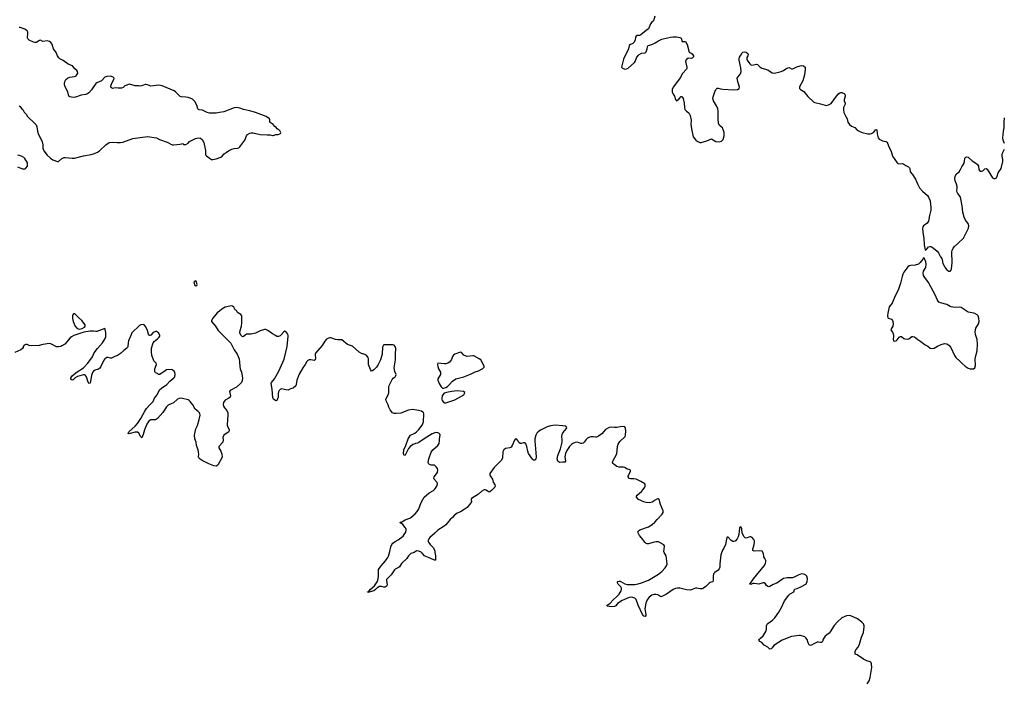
# Model space of a CAD drawing. Header units: inches. Extents: x 1771465 to 1971076, y 472029 to 643563.
# Tile 114 of 127: x 1903639 to 1921134, y 533827 to 545610. Entities that reach past the tile are written whole.
import ezdxf

# ---------------------------------------------------------------- set-up
doc = ezdxf.new("R2010")
doc.units = ezdxf.units.IN
doc.header["$MEASUREMENT"] = 0
for name, color, linetype in [('B9503', 7, 'Continuous'), ('B9504', 7, 'Continuous'), ('B9513', 7, 'Continuous'), ('B9514', 7, 'Continuous'), ('B9523', 7, 'Continuous'), ('B9524', 7, 'Continuous')]:
    doc.layers.add(name, color=color, linetype=linetype)

msp = doc.modelspace()

# ---------------------------------------------------------------- linework, layer by layer
at = {"layer": 'B9503', "color": 6, "elevation": 300}
for points in [[(1904598, 540000), (1904559, 539981), (1904536, 539964), (1904440, 539850), (1904390, 539817), (1904368, 539808), (1904330, 539800), (1904290, 539802), (1904195, 539855), (1904170, 539860), (1904050, 539841), (1903986, 539826), (1903850, 539817), (1903810, 539822), (1903770, 539841), (1903750, 539845), (1903717, 539830), (1903699, 539810), (1903702, 539790), (1903690, 539770), (1903659, 539750), (1903550, 539701)], [(1905612, 540000), (1905574, 539910), (1905565, 539870), (1905563, 539810), (1905555, 539790), (1905543, 539777), (1905490, 539737), (1905430, 539682), (1905375, 539645), (1905330, 539630), (1905270, 539600), (1905250, 539600), (1905210, 539613), (1905190, 539613), (1905150, 539590), (1905133, 539567), (1905080, 539450), (1905060, 539420), (1905030, 539401), (1904990, 539391), (1904970, 539381), (1904950, 539367), (1904930, 539345), (1904912, 539290), (1904890, 539155), (1904870, 539149), (1904850, 539189), (1904826, 539270), (1904810, 539294), (1904790, 539304), (1904770, 539305), (1904750, 539300), (1904667, 539273), (1904627, 539253), (1904590, 539216), (1904570, 539207), (1904547, 539227), (1904548, 539250), (1904576, 539290), (1904663, 539357), (1904770, 539430), (1904850, 539509), (1904930, 539623), (1904958, 539682), (1904981, 539719), (1905019, 539770), (1905108, 539870), (1905159, 539950), (1905170, 539981), (1905170, 540000)], [(1907257, 540000), (1907390, 539867), (1907405, 539845), (1907448, 539750), (1907501, 539670), (1907538, 539590), (1907546, 539530), (1907548, 539450), (1907557, 539410), (1907581, 539350), (1907596, 539250), (1907590, 539199), (1907578, 539170), (1907564, 539150), (1907490, 539088), (1907377, 539023), (1907368, 539010), (1907382, 538930), (1907378, 538910), (1907355, 538890), (1907288, 538852), (1907271, 538830), (1907262, 538810), (1907257, 538777), (1907261, 538750), (1907279, 538719), (1907320, 538670), (1907335, 538630), (1907340, 538590), (1907330, 538510), (1907328, 538410), (1907332, 538390), (1907360, 538330), (1907360, 538310), (1907352, 538288), (1907287, 538253), (1907264, 538230), (1907248, 538190), (1907252, 538150), (1907248, 538110), (1907179, 538030), (1907178, 538010), (1907212, 537950), (1907233, 537893), (1907234, 537850), (1907229, 537830), (1907166, 537710), (1907159, 537701), (1907130, 537684), (1907087, 537687), (1907001, 537721), (1906881, 537781), (1906845, 537805), (1906823, 537830), (1906817, 537850), (1906822, 537898), (1906819, 537930), (1906810, 537970), (1906782, 538050), (1906774, 538110), (1906752, 538170), (1906747, 538230), (1906770, 538348), (1906798, 538402), (1906828, 538512), (1906844, 538590), (1906840, 538610), (1906831, 538630), (1906810, 538655), (1906756, 538696), (1906716, 538770), (1906670, 538830), (1906650, 538850), (1906630, 538860), (1906530, 538886), (1906491, 538889), (1906475, 538885), (1906444, 538870), (1906374, 538806), (1906290, 538774), (1906275, 538765), (1906250, 538736), (1906183, 538637), (1906090, 538529), (1906050, 538506), (1905970, 538503), (1905950, 538494), (1905926, 538474), (1905899, 538430), (1905856, 538330), (1905834, 538246), (1905810, 538188), (1905790, 538203), (1905754, 538270), (1905730, 538285), (1905690, 538288), (1905604, 538264), (1905570, 538259), (1905564, 538264), (1905580, 538290), (1905690, 538390), (1905730, 538437), (1905793, 538530), (1905862, 538658), (1905895, 538705), (1905949, 538771), (1906009, 538831), (1906033, 538890), (1906079, 538950), (1906122, 539038), (1906161, 539070), (1906251, 539130), (1906308, 539192), (1906377, 539250), (1906393, 539270), (1906403, 539310), (1906395, 539350), (1906382, 539370), (1906350, 539394), (1906330, 539399), (1906250, 539391), (1906223, 539377), (1906130, 539311), (1906108, 539308), (1906089, 539329), (1906050, 539339), (1906042, 539362), (1906038, 539410), (1906067, 539490), (1906061, 539510), (1906023, 539550), (1906013, 539590), (1905987, 539647), (1905980, 539710), (1905981, 539779), (1906010, 539874), (1906030, 539898), (1906090, 539943), (1906117, 539970), (1906131, 539990), (1906131, 540000)], [(1907639, 540000), (1907617, 539983), (1907610, 539981), (1907590, 539985), (1907575, 540000)], [(1910000, 539476), (1909978, 539442), (1909930, 539390), (1909910, 539375), (1909890, 539372), (1909870, 539397), (1909837, 539490), (1909834, 539590), (1909830, 539610), (1909810, 539643), (1909770, 539664), (1909710, 539682), (1909670, 539706), (1909555, 539815), (1909463, 539843), (1909363, 539923), (1909348, 539928), (1909290, 539928), (1909250, 539934), (1909170, 539960), (1909150, 539962), (1909124, 539956), (1909090, 539936), (1909058, 539902), (1909014, 539826), (1908893, 539690), (1908888, 539670), (1908895, 539590), (1908890, 539569), (1908870, 539557), (1908810, 539570), (1908782, 539570), (1908759, 539561), (1908739, 539541), (1908713, 539490), (1908669, 539430), (1908603, 539317), (1908565, 539210), (1908553, 539130), (1908543, 539110), (1908498, 539070), (1908450, 539055), (1908410, 539033), (1908370, 539036), (1908290, 539053), (1908270, 539044), (1908250, 539024), (1908239, 539001), (1908233, 538970), (1908230, 538908), (1908210, 538849), (1908190, 538845), (1908170, 538855), (1908149, 538870), (1908134, 538894), (1908127, 539050), (1908106, 539150), (1908113, 539170), (1908165, 539235), (1908246, 539370), (1908336, 539584), (1908390, 539806), (1908410, 539990), (1908408, 540000)], [(1908272, 540000), (1908265, 539995), (1908236, 539984), (1908210, 539986), (1908185, 540000)], [(1910000, 535529), (1909994, 535526), (1909960, 535490), (1909930, 535469), (1909822, 535442), (1909818, 535450), (1909843, 535457), (1909867, 535490), (1909945, 535555), (1909992, 535628), (1910000, 535657)]]:
    msp.add_lwpolyline(points, dxfattribs=at)
at = {"layer": 'B9504', "color": 6, "elevation": 300}
for points in [[(1903630, 544081), (1903646, 544066), (1903670, 544035), (1903694, 544014), (1903719, 543970), (1903752, 543932), (1903778, 543890), (1903910, 543768), (1903930, 543742), (1903945, 543705), (1903956, 543630), (1903968, 543590), (1904041, 543441), (1904050, 543390), (1904052, 543330), (1904056, 543310), (1904070, 543282), (1904130, 543204), (1904189, 543149), (1904230, 543124), (1904310, 543091), (1904330, 543093), (1904390, 543146), (1904430, 543161), (1904450, 543164), (1904570, 543152), (1904610, 543154), (1904770, 543195), (1904910, 543216), (1904970, 543235), (1905021, 543259), (1905058, 543282), (1905170, 543389), (1905231, 543429), (1905290, 543435), (1905370, 543427), (1905431, 543429), (1905470, 543437), (1905650, 543500), (1905910, 543534), (1906071, 543510), (1906122, 543482), (1906258, 543438), (1906346, 543390), (1906370, 543386), (1906430, 543395), (1906483, 543397), (1906517, 543403), (1906530, 543410), (1906544, 543404), (1906550, 543394), (1906590, 543392), (1906630, 543418), (1906659, 543450), (1906761, 543499), (1906810, 543514), (1906850, 543507), (1906882, 543482), (1906912, 543430), (1906939, 543290), (1906939, 543230), (1906943, 543210), (1906959, 543190), (1907030, 543137), (1907050, 543128), (1907070, 543126), (1907130, 543140), (1907210, 543168), (1907235, 543185), (1907270, 543231), (1907310, 543251), (1907350, 543281), (1907410, 543311), (1907450, 543324), (1907510, 543328), (1907530, 543334), (1907550, 543351), (1907639, 543470), (1907667, 543550), (1907687, 543573), (1907726, 543594), (1907750, 543600), (1907790, 543599), (1907912, 543570), (1908037, 543563), (1908090, 543566), (1908130, 543555), (1908144, 543556), (1908190, 543571), (1908230, 543570), (1908259, 543581), (1908274, 543590), (1908281, 543610), (1908269, 543630), (1908250, 543649), (1908214, 543670), (1908195, 543695), (1908170, 543715), (1908144, 543750), (1908090, 543783), (1908085, 543790), (1908085, 543830), (1908075, 543850), (1908019, 543890), (1907830, 543960), (1907730, 543991), (1907616, 544016), (1907550, 544040), (1907490, 544051), (1907450, 544048), (1907264, 543976), (1907190, 543960), (1907128, 543952), (1907010, 543952), (1906970, 543962), (1906890, 544001), (1906830, 544008), (1906815, 544015), (1906803, 544030), (1906784, 544090), (1906750, 544159), (1906730, 544183), (1906710, 544198), (1906670, 544218), (1906630, 544231), (1906590, 544237), (1906510, 544239), (1906490, 544247), (1906410, 544329), (1906386, 544346), (1906170, 544437), (1906110, 544445), (1905970, 544431), (1905910, 544455), (1905881, 544459), (1905870, 544459), (1905810, 544434), (1905771, 544429), (1905750, 544437), (1905690, 544434), (1905590, 544464), (1905510, 544433), (1905475, 544405), (1905450, 544395), (1905390, 544392), (1905342, 544398), (1905290, 544389), (1905270, 544398), (1905258, 544410), (1905258, 544430), (1905269, 544470), (1905314, 544550), (1905315, 544570), (1905297, 544590), (1905250, 544608), (1905190, 544599), (1905150, 544587), (1905093, 544527), (1905054, 544506), (1905010, 544490), (1904990, 544475), (1904916, 544364), (1904870, 544310), (1904846, 544294), (1904810, 544280), (1904730, 544270), (1904630, 544232), (1904590, 544231), (1904530, 544241), (1904513, 544253), (1904495, 544330), (1904441, 544430), (1904434, 544470), (1904440, 544510), (1904459, 544550), (1904490, 544573), (1904530, 544589), (1904610, 544599), (1904638, 544610), (1904656, 544630), (1904670, 544658), (1904669, 544690), (1904654, 544710), (1904618, 544738), (1904575, 544790), (1904503, 544823), (1904410, 544886), (1904355, 544915), (1904333, 544933), (1904310, 544970), (1904289, 545030), (1904241, 545090), (1904224, 545150), (1904210, 545180), (1904190, 545205), (1904170, 545220), (1904130, 545235), (1904050, 545224), (1904010, 545246), (1903990, 545239), (1903946, 545210), (1903930, 545204), (1903910, 545204), (1903885, 545210), (1903810, 545244), (1903785, 545270), (1903776, 545290), (1903784, 545370), (1903781, 545390), (1903770, 545412), (1903730, 545441), (1903650, 545470), (1903628, 545472)], [(1903599, 542999), (1903690, 542962), (1903710, 542960), (1903736, 542964), (1903750, 542973), (1903775, 543010), (1903780, 543050), (1903776, 543070), (1903730, 543143), (1903710, 543163), (1903670, 543185), (1903607, 543207)], [(1907575, 540000), (1907566, 540010), (1907552, 540050), (1907557, 540090), (1907580, 540170), (1907588, 540228), (1907589, 540329), (1907585, 540350), (1907570, 540374), (1907509, 540410), (1907489, 540449), (1907470, 540458), (1907443, 540503), (1907423, 540523), (1907409, 540529), (1907370, 540526), (1907290, 540505), (1907228, 540472), (1907190, 540435), (1907150, 540407), (1907122, 540378), (1907068, 540312), (1907047, 540270), (1907049, 540249), (1907116, 540170), (1907166, 540090), (1907257, 540000)], [(1905170, 540000), (1905170, 540058), (1905160, 540110), (1905150, 540125), (1905010, 540075), (1904990, 540073), (1904950, 540081), (1904890, 540081), (1904778, 540062), (1904599, 540001), (1904598, 540000)], [(1906131, 540000), (1906131, 540010), (1906105, 540050), (1906070, 540071), (1906050, 540073), (1906010, 540056), (1905970, 540011), (1905950, 540000), (1905944, 540004), (1905926, 540026), (1905908, 540090), (1905879, 540159), (1905850, 540190), (1905830, 540197), (1905790, 540192), (1905770, 540181), (1905633, 540047), (1905612, 540000)], [(1908185, 540000), (1908130, 540030), (1908050, 540091), (1908010, 540109), (1907990, 540111), (1907912, 540088), (1907830, 540044), (1907750, 540027), (1907690, 540028), (1907670, 540024), (1907639, 540000)], [(1908408, 540000), (1908404, 540024), (1908370, 540075), (1908350, 540082), (1908330, 540069), (1908287, 540013), (1908272, 540000)]]:
    msp.add_lwpolyline(points, dxfattribs=at)
for points in [[(1906770, 540973), (1906750, 540969), (1906736, 540950), (1906750, 540892), (1906770, 540885), (1906788, 540892), (1906795, 540910), (1906775, 540970)], [(1904610, 540389), (1904595, 540385), (1904590, 540382), (1904580, 540350), (1904575, 540305), (1904589, 540249), (1904624, 540170), (1904653, 540133), (1904678, 540118), (1904710, 540115), (1904750, 540127), (1904793, 540150), (1904804, 540170), (1904801, 540190), (1904744, 540270), (1904682, 540322), (1904630, 540377)]]:
    msp.add_lwpolyline(points, close=True, dxfattribs=at)
at = {"layer": 'B9513', "color": 6, "elevation": 300}
for points in [[(1919165, 540000), (1919166, 539990), (1919157, 539930), (1919168, 539910), (1919190, 539904), (1919210, 539908), (1919230, 539924), (1919265, 539970), (1919290, 539984), (1919310, 539983), (1919350, 539952), (1919365, 539945), (1919410, 539938), (1919435, 539945), (1919490, 539987), (1919510, 539987), (1919536, 539976), (1919595, 539930), (1919650, 539898), (1919730, 539835), (1919773, 539813), (1919819, 539779), (1919850, 539769), (1919890, 539778), (1919950, 539813), (1920000, 539837)], [(1910000, 535657), (1910017, 535723), (1910012, 535830), (1910016, 535850), (1910059, 535910), (1910140, 536000), (1910182, 536058), (1910194, 536086), (1910218, 536170), (1910233, 536250), (1910250, 536290), (1910270, 536313), (1910310, 536346), (1910363, 536377), (1910450, 536442), (1910473, 536467), (1910498, 536510), (1910508, 536550), (1910505, 536570), (1910491, 536591), (1910444, 536644), (1910422, 536662), (1910404, 536670), (1910399, 536690), (1910430, 536695), (1910490, 536727), (1910570, 536760), (1910590, 536771), (1910664, 536836), (1910702, 536878), (1910724, 536910), (1910780, 537050), (1910823, 537130), (1910913, 537210), (1910989, 537251), (1911010, 537266), (1911029, 537290), (1911051, 537330), (1911062, 537370), (1911056, 537390), (1911001, 537450), (1910997, 537470), (1911005, 537490), (1911062, 537570), (1911068, 537610), (1911060, 537640), (1911042, 537670), (1911010, 537699), (1910990, 537703), (1910950, 537701), (1910918, 537710), (1910900, 537730), (1910896, 537750), (1910907, 537810), (1910950, 537930), (1910981, 537970), (1911068, 538050), (1911090, 538085), (1911100, 538130), (1911099, 538170), (1911108, 538230), (1911105, 538250), (1911087, 538267), (1911050, 538278), (1911013, 538273), (1910970, 538258), (1910825, 538170), (1910730, 538101), (1910710, 538093), (1910670, 538086), (1910630, 538069), (1910585, 538035), (1910546, 537994), (1910490, 537878), (1910470, 537870), (1910460, 537910), (1910466, 537970), (1910502, 538050), (1910543, 538170), (1910583, 538230), (1910660, 538270), (1910690, 538294), (1910730, 538332), (1910791, 538410), (1910813, 538470), (1910822, 538610), (1910813, 538633), (1910804, 538644), (1910778, 538658), (1910697, 538677), (1910626, 538686), (1910550, 538677), (1910410, 538625), (1910330, 538617), (1910290, 538619), (1910263, 538630), (1910223, 538683), (1910198, 538730), (1910184, 538770), (1910150, 538841), (1910146, 538870), (1910186, 538950), (1910197, 538983), (1910199, 539090), (1910205, 539115), (1910260, 539220), (1910278, 539242), (1910310, 539268), (1910325, 539290), (1910329, 539310), (1910305, 539365), (1910293, 539430), (1910314, 539570), (1910315, 539670), (1910322, 539770), (1910310, 539809), (1910290, 539829), (1910270, 539838), (1910150, 539838), (1910110, 539835), (1910103, 539830), (1910091, 539810), (1910087, 539793), (1910081, 539670), (1910050, 539570), (1910009, 539490), (1910000, 539476)], [(1918700, 533820), (1918730, 533870), (1918750, 533930), (1918778, 534110), (1918773, 534170), (1918760, 534200), (1918749, 534209), (1918690, 534227), (1918630, 534253), (1918521, 534330), (1918487, 534347), (1918483, 534363), (1918486, 534390), (1918498, 534422), (1918537, 534470), (1918561, 534519), (1918597, 534643), (1918632, 534730), (1918646, 534830), (1918645, 534850), (1918630, 534882), (1918604, 534910), (1918524, 534970), (1918405, 535025), (1918390, 535030), (1918330, 535026), (1918250, 534988), (1918170, 534920), (1918110, 534851), (1918040, 534740), (1918021, 534719), (1917978, 534690), (1917950, 534661), (1917918, 534610), (1917901, 534570), (1917886, 534554), (1917870, 534550), (1917830, 534557), (1917810, 534556), (1917751, 534529), (1917710, 534501), (1917690, 534496), (1917666, 534510), (1917650, 534545), (1917630, 534607), (1917610, 534637), (1917590, 534651), (1917510, 534675), (1917490, 534676), (1917350, 534657), (1917185, 534595), (1917041, 534499), (1917010, 534456), (1916990, 534439), (1916970, 534435), (1916930, 534470), (1916865, 534505), (1916825, 534550), (1916789, 534570), (1916773, 534590), (1916782, 534610), (1916800, 534630), (1916848, 534670), (1916894, 534746), (1916907, 534790), (1916910, 534850), (1916921, 534879), (1916930, 534890), (1917013, 534947), (1917054, 534990), (1917127, 535090), (1917174, 535170), (1917226, 535294), (1917306, 535394), (1917330, 535413), (1917392, 535448), (1917404, 535490), (1917410, 535497), (1917453, 535510), (1917530, 535543), (1917609, 535590), (1917632, 535630), (1917638, 535690), (1917624, 535730), (1917610, 535749), (1917570, 535767), (1917532, 535772), (1917470, 535748), (1917410, 535716), (1917370, 535702), (1917278, 535698), (1917210, 535687), (1917190, 535677), (1917094, 535606), (1917030, 535579), (1916970, 535543), (1916950, 535539), (1916930, 535544), (1916910, 535564), (1916890, 535595), (1916870, 535612), (1916850, 535613), (1916790, 535591), (1916770, 535589), (1916690, 535600), (1916663, 535597), (1916630, 535584), (1916610, 535590), (1916677, 535683), (1916867, 535910), (1916892, 535952), (1916899, 535990), (1916896, 536010), (1916881, 536041), (1916860, 536070), (1916855, 536130), (1916830, 536172), (1916790, 536181), (1916690, 536175), (1916667, 536187), (1916663, 536210), (1916688, 536290), (1916696, 536330), (1916694, 536354), (1916683, 536383), (1916654, 536414), (1916630, 536425), (1916610, 536425), (1916550, 536405), (1916530, 536411), (1916510, 536428), (1916474, 536490), (1916469, 536570), (1916463, 536590), (1916450, 536605), (1916430, 536595), (1916428, 536590), (1916419, 536470), (1916406, 536430), (1916386, 536390), (1916350, 536353), (1916330, 536345), (1916310, 536346), (1916283, 536363), (1916230, 536421), (1916210, 536424), (1916204, 536416), (1916178, 536290), (1916151, 536229), (1916128, 536190), (1916099, 536110), (1916080, 535950), (1916079, 535890), (1916070, 535861), (1916050, 535835), (1915990, 535795), (1915968, 535770), (1915960, 535730), (1915962, 535662), (1915953, 535630), (1915910, 535615), (1915890, 535602), (1915830, 535544), (1915790, 535515), (1915767, 535507), (1915730, 535505), (1915670, 535516), (1915650, 535516), (1915590, 535490), (1915550, 535482), (1915488, 535488), (1915370, 535518), (1915330, 535517), (1915290, 535510), (1915250, 535492), (1915130, 535411), (1915050, 535366), (1915030, 535365), (1914975, 535395), (1914945, 535405), (1914910, 535406), (1914870, 535393), (1914845, 535375), (1914825, 535355), (1914791, 535309), (1914762, 535250), (1914749, 535150), (1914767, 535050), (1914762, 535030), (1914750, 535012), (1914730, 535021), (1914707, 535050), (1914630, 535214), (1914593, 535313), (1914570, 535337), (1914533, 535353), (1914505, 535355), (1914470, 535351), (1914343, 535297), (1914259, 535241), (1914230, 535202), (1914210, 535188), (1914150, 535182), (1914079, 535199), (1914069, 535210), (1914132, 535248), (1914187, 535310), (1914250, 535368), (1914289, 535411), (1914326, 535470), (1914334, 535490), (1914335, 535515), (1914321, 535541), (1914275, 535590), (1914263, 535610), (1914263, 535630), (1914270, 535637), (1914290, 535641), (1914310, 535638), (1914390, 535591), (1914430, 535582), (1914570, 535581), (1914630, 535591), (1914690, 535610), (1914810, 535660), (1914990, 535764), (1915046, 535810), (1915110, 535875), (1915132, 535910), (1915142, 535950), (1915126, 536090), (1915089, 536150), (1915083, 536170), (1915097, 536257), (1915096, 536270), (1915087, 536287), (1914990, 536341), (1914950, 536341), (1914910, 536335), (1914810, 536304), (1914790, 536303), (1914770, 536309), (1914750, 536325), (1914689, 536409), (1914654, 536450), (1914623, 536510), (1914628, 536530), (1914658, 536550), (1914810, 536607), (1914875, 536645), (1914925, 536690), (1914963, 536737), (1915056, 536830), (1915070, 536857), (1915075, 536890), (1915023, 537003), (1915003, 537090), (1914990, 537105), (1914970, 537102), (1914930, 537081), (1914877, 537043), (1914830, 537032), (1914770, 537038), (1914730, 537048), (1914636, 537090), (1914596, 537130), (1914596, 537150), (1914608, 537170), (1914685, 537230), (1914720, 537270), (1914745, 537310), (1914750, 537330), (1914753, 537350), (1914744, 537370), (1914675, 537410), (1914590, 537451), (1914550, 537458), (1914490, 537456), (1914470, 537462), (1914451, 537490), (1914451, 537510), (1914490, 537590), (1914490, 537614), (1914470, 537625), (1914430, 537630), (1914390, 537659), (1914370, 537667), (1914290, 537667), (1914250, 537678), (1914200, 537710), (1914182, 537730), (1914173, 537750), (1914179, 537770), (1914250, 537901), (1914261, 538030), (1914272, 538070), (1914300, 538120), (1914319, 538141), (1914381, 538190), (1914396, 538210), (1914404, 538230), (1914408, 538310), (1914402, 538350), (1914390, 538380), (1914370, 538387), (1914310, 538383), (1914250, 538370), (1914210, 538366), (1914150, 538377), (1914112, 538370), (1914049, 538331), (1913981, 538259), (1913924, 538216), (1913890, 538200), (1913870, 538197), (1913830, 538204), (1913790, 538205), (1913762, 538198), (1913730, 538182), (1913703, 538157), (1913669, 538111), (1913649, 538091), (1913630, 538085), (1913610, 538086), (1913550, 538107), (1913510, 538102), (1913470, 538085), (1913449, 538070), (1913410, 538030), (1913361, 537959), (1913337, 537910), (1913327, 537850), (1913340, 537770), (1913328, 537752), (1913290, 537756), (1913229, 537750), (1913202, 537770), (1913190, 537810), (1913200, 537870), (1913249, 537991), (1913275, 538110), (1913277, 538150), (1913272, 538210), (1913276, 538244), (1913290, 538274), (1913353, 538350), (1913358, 538370), (1913341, 538390), (1913290, 538400), (1913152, 538408), (1913070, 538399), (1913010, 538379), (1912890, 538323), (1912850, 538294), (1912829, 538270), (1912808, 538230), (1912793, 538170), (1912791, 538130), (1912817, 537850), (1912812, 537808), (1912790, 537788), (1912770, 537790), (1912750, 537807), (1912679, 537910), (1912665, 537950), (1912653, 538030), (1912630, 538078), (1912610, 538097), (1912590, 538096), (1912550, 538082), (1912530, 538083), (1912510, 538104), (1912490, 538138), (1912470, 538161), (1912450, 538167), (1912430, 538146), (1912392, 538050), (1912370, 538018), (1912350, 538005), (1912270, 537994), (1912241, 537970), (1912226, 537934), (1912217, 537830), (1912201, 537790), (1912185, 537770), (1912070, 537658), (1911995, 537550), (1911990, 537530), (1911998, 537510), (1912042, 537450), (1912050, 537398), (1912083, 537350), (1912088, 537330), (1912082, 537310), (1912022, 537250), (1911990, 537228), (1911970, 537225), (1911930, 537257), (1911910, 537265), (1911890, 537265), (1911850, 537238), (1911790, 537183), (1911669, 537111), (1911662, 537090), (1911665, 537050), (1911656, 537030), (1911590, 536950), (1911534, 536910), (1911470, 536872), (1911410, 536847), (1911365, 536815), (1911329, 536770), (1911287, 536733), (1911210, 536642), (1911182, 536618), (1911070, 536544), (1911018, 536490), (1910927, 536413), (1910908, 536390), (1910899, 536370), (1910898, 536350), (1910905, 536330), (1910930, 536290), (1910992, 536232), (1911010, 536193), (1911030, 536090), (1911025, 536015), (1911010, 536011), (1910945, 536045), (1910856, 536076), (1910831, 536091), (1910790, 536140), (1910770, 536156), (1910730, 536175), (1910690, 536179), (1910650, 536147), (1910591, 536129), (1910570, 536116), (1910548, 536092), (1910516, 536044), (1910425, 535955), (1910386, 535894), (1910370, 535882), (1910310, 535856), (1910296, 535844), (1910242, 535750), (1910158, 535670), (1910156, 535650), (1910166, 535574), (1910161, 535559), (1910150, 535543), (1910130, 535531), (1910110, 535531), (1910070, 535548), (1910030, 535546), (1910000, 535529)]]:
    msp.add_lwpolyline(points, dxfattribs=at)
for points in [[(1911470, 539705), (1911373, 539670), (1911347, 539653), (1911330, 539630), (1911310, 539576), (1911294, 539550), (1911275, 539530), (1911247, 539513), (1911210, 539500), (1911190, 539500), (1911067, 539513), (1911060, 539490), (1911067, 539450), (1911081, 539410), (1911114, 539350), (1911118, 539330), (1911115, 539310), (1911070, 539233), (1911069, 539210), (1911092, 539150), (1911129, 539089), (1911150, 539070), (1911170, 539069), (1911210, 539081), (1911241, 539099), (1911273, 539127), (1911329, 539191), (1911388, 539232), (1911530, 539271), (1911650, 539318), (1911730, 539356), (1911790, 539377), (1911870, 539417), (1911890, 539439), (1911893, 539450), (1911889, 539470), (1911830, 539569), (1911806, 539590), (1911710, 539643), (1911690, 539644), (1911590, 539630), (1911570, 539635), (1911530, 539656), (1911490, 539698)], [(1911410, 539022), (1911316, 539010), (1911221, 538990), (1911183, 538977), (1911156, 538950), (1911146, 538930), (1911139, 538890), (1911140, 538870), (1911147, 538847), (1911170, 538818), (1911190, 538809), (1911210, 538808), (1911370, 538863), (1911426, 538890), (1911528, 538950), (1911544, 538970), (1911548, 538990), (1911524, 539010)]]:
    msp.add_lwpolyline(points, close=True, dxfattribs=at)
at = {"layer": 'B9514', "color": 6, "elevation": 300}
for points in [[(1914927, 545670), (1914898, 545590), (1914870, 545568), (1914850, 545538), (1914810, 545449), (1914770, 545421), (1914677, 545343), (1914650, 545331), (1914610, 545329), (1914590, 545319), (1914582, 545298), (1914576, 545250), (1914558, 545210), (1914536, 545190), (1914490, 545172), (1914471, 545150), (1914456, 545090), (1914368, 544910), (1914335, 544770), (1914349, 544749), (1914390, 544733), (1914424, 544736), (1914450, 544748), (1914561, 544850), (1914576, 544870), (1914601, 544930), (1914628, 544972), (1914648, 544992), (1914690, 545017), (1914750, 545019), (1914770, 545042), (1914787, 545090), (1914794, 545130), (1914806, 545150), (1914870, 545170), (1914930, 545197), (1914990, 545233), (1915050, 545262), (1915150, 545290), (1915201, 545299), (1915250, 545304), (1915310, 545303), (1915371, 545291), (1915390, 545280), (1915398, 545270), (1915404, 545230), (1915410, 545222), (1915470, 545220), (1915498, 545170), (1915535, 545035), (1915546, 545026), (1915570, 545018), (1915590, 545001), (1915609, 544970), (1915612, 544950), (1915590, 544925), (1915570, 544921), (1915514, 544926), (1915480, 544900), (1915468, 544870), (1915491, 544769), (1915493, 544750), (1915488, 544732), (1915409, 544651), (1915379, 544581), (1915248, 544410), (1915232, 544370), (1915233, 544330), (1915250, 544287), (1915273, 544250), (1915294, 544194), (1915310, 544171), (1915330, 544181), (1915350, 544199), (1915390, 544247), (1915410, 544246), (1915419, 544230), (1915428, 544208), (1915447, 544130), (1915449, 544049), (1915458, 544018), (1915485, 543985), (1915530, 543956), (1915555, 543910), (1915568, 543828), (1915567, 543753), (1915574, 543670), (1915608, 543532), (1915653, 543473), (1915688, 543448), (1915726, 543430), (1915750, 543429), (1915850, 543458), (1915930, 543495), (1916010, 543450), (1916070, 543444), (1916110, 543454), (1916137, 543483), (1916156, 543550), (1916155, 543610), (1916127, 543687), (1916073, 543730), (1916053, 543770), (1916047, 543850), (1916051, 543989), (1916046, 544026), (1916022, 544082), (1915964, 544170), (1915958, 544210), (1915962, 544238), (1915991, 544330), (1916010, 544370), (1916030, 544392), (1916050, 544395), (1916090, 544383), (1916135, 544375), (1916330, 544362), (1916392, 544368), (1916424, 544390), (1916430, 544410), (1916398, 544510), (1916390, 544570), (1916398, 544590), (1916430, 544625), (1916446, 544650), (1916456, 544690), (1916453, 544753), (1916425, 544890), (1916424, 544916), (1916430, 544943), (1916450, 544981), (1916477, 545023), (1916490, 545036), (1916510, 545041), (1916550, 545033), (1916576, 545010), (1916581, 544990), (1916576, 544970), (1916560, 544940), (1916561, 544910), (1916568, 544890), (1916593, 544850), (1916610, 544827), (1916630, 544811), (1916650, 544805), (1916710, 544817), (1916730, 544818), (1916750, 544813), (1916790, 544774), (1916828, 544748), (1916930, 544718), (1917010, 544665), (1917050, 544663), (1917170, 544690), (1917210, 544708), (1917250, 544738), (1917290, 544758), (1917310, 544759), (1917350, 544740), (1917370, 544739), (1917390, 544744), (1917450, 544772), (1917508, 544792), (1917536, 544796), (1917569, 544789), (1917593, 544770), (1917594, 544730), (1917586, 544630), (1917556, 544524), (1917501, 544430), (1917494, 544410), (1917495, 544390), (1917510, 544373), (1917570, 544333), (1917645, 544245), (1917750, 544148), (1917770, 544139), (1917870, 544117), (1917950, 544090), (1917970, 544089), (1918010, 544098), (1918056, 544124), (1918150, 544250), (1918190, 544296), (1918209, 544310), (1918230, 544316), (1918250, 544315), (1918290, 544297), (1918298, 544290), (1918307, 544270), (1918306, 544250), (1918290, 544190), (1918290, 544170), (1918308, 544130), (1918308, 544110), (1918277, 544050), (1918275, 544010), (1918284, 543964), (1918317, 543890), (1918342, 543850), (1918354, 543790), (1918381, 543750), (1918417, 543717), (1918477, 543697), (1918517, 543650), (1918553, 543630), (1918608, 543608), (1918710, 543585), (1918750, 543582), (1918773, 543587), (1918808, 543610), (1918850, 543659), (1918870, 543652), (1918875, 543585), (1918892, 543510), (1918908, 543488), (1918934, 543474), (1918970, 543461), (1919030, 543450), (1919053, 543433), (1919076, 543370), (1919126, 543270), (1919150, 543188), (1919230, 543070), (1919250, 543053), (1919326, 543054), (1919350, 543047), (1919383, 543023), (1919430, 542999), (1919450, 542981), (1919457, 542970), (1919462, 542910), (1919503, 542863), (1919556, 542776), (1919590, 542694), (1919630, 542622), (1919683, 542563), (1919770, 542487), (1919790, 542459), (1919815, 542395), (1919830, 542270), (1919830, 542230), (1919805, 542135), (1919790, 542030), (1919763, 541997), (1919699, 541950), (1919686, 541930), (1919682, 541910), (1919685, 541830), (1919707, 541730), (1919710, 541610), (1919725, 541525), (1919730, 541516), (1919750, 541527), (1919786, 541574), (1919810, 541584), (1919830, 541582), (1919850, 541572), (1919908, 541530), (1919941, 541501), (1919965, 541470), (1919994, 541410), (1920000, 541402)], [(1920000, 540585), (1919990, 540587), (1919970, 540597), (1919956, 540610), (1919939, 540639), (1919911, 540710), (1919827, 540867), (1919790, 540945), (1919722, 541030), (1919701, 541070), (1919693, 541110), (1919698, 541142), (1919737, 541210), (1919743, 541270), (1919740, 541310), (1919710, 541382), (1919690, 541369), (1919685, 541355), (1919641, 541299), (1919608, 541272), (1919550, 541253), (1919472, 541248), (1919442, 541238), (1919420, 541220), (1919383, 541177), (1919351, 541130), (1919332, 541090), (1919317, 541050), (1919292, 540930), (1919249, 540810), (1919193, 540707), (1919143, 540577), (1919089, 540510), (1919062, 540398), (1919057, 540350), (1919062, 540322), (1919072, 540312), (1919110, 540301), (1919130, 540290), (1919148, 540270), (1919156, 540250), (1919160, 540210), (1919156, 540170), (1919119, 540110), (1919123, 540090), (1919150, 540059), (1919162, 540030), (1919165, 540000)]]:
    msp.add_lwpolyline(points, dxfattribs=at)
at = {"layer": 'B9523', "color": 6, "elevation": 300}
msp.add_lwpolyline([(1920000, 539837), (1920010, 539842), (1920070, 539859), (1920110, 539856), (1920150, 539829), (1920183, 539790), (1920250, 539650), (1920273, 539613), (1920344, 539544), (1920388, 539508), (1920436, 539456), (1920490, 539424), (1920530, 539413), (1920587, 539413), (1920610, 539426), (1920622, 539470), (1920619, 539590), (1920632, 539668), (1920651, 539730), (1920660, 539850), (1920654, 539930), (1920629, 540000)], dxfattribs=at)
at = {"layer": 'B9524', "color": 6, "elevation": 300}
for points in [[(1921137, 543410), (1921115, 543470), (1921108, 543510), (1921119, 543630), (1921129, 543690), (1921129, 543790), (1921137, 543870)], [(1920000, 541402), (1920022, 541370), (1920030, 541350), (1920043, 541283), (1920090, 541197), (1920110, 541171), (1920130, 541155), (1920150, 541146), (1920170, 541145), (1920182, 541158), (1920194, 541186), (1920208, 541290), (1920209, 541350), (1920199, 541430), (1920202, 541490), (1920207, 541513), (1920227, 541553), (1920250, 541583), (1920310, 541634), (1920408, 541732), (1920480, 541870), (1920495, 541910), (1920501, 541950), (1920490, 541990), (1920445, 542050), (1920421, 542101), (1920399, 542190), (1920387, 542307), (1920363, 542430), (1920347, 542470), (1920310, 542522), (1920296, 542550), (1920292, 542570), (1920299, 542630), (1920298, 542650), (1920286, 542690), (1920260, 542750), (1920255, 542790), (1920262, 542830), (1920286, 542874), (1920330, 542910), (1920350, 542936), (1920382, 542998), (1920416, 543050), (1920427, 543090), (1920430, 543151), (1920449, 543170), (1920470, 543177), (1920490, 543170), (1920562, 543102), (1920630, 543062), (1920657, 543037), (1920675, 543010), (1920681, 542950), (1920691, 542930), (1920710, 542922), (1920730, 542921), (1920752, 542928), (1920790, 542959), (1920812, 542970), (1920830, 542958), (1920924, 542804), (1920950, 542788), (1920970, 542789), (1920995, 542805), (1921010, 542831), (1921028, 542892), (1921077, 542970), (1921110, 543090), (1921108, 543130), (1921094, 543186), (1921094, 543210), (1921102, 543238), (1921135, 543310)], [(1920629, 540000), (1920621, 540021), (1920614, 540070), (1920629, 540131), (1920677, 540210), (1920688, 540250), (1920683, 540310), (1920667, 540350), (1920650, 540371), (1920610, 540395), (1920590, 540402), (1920528, 540408), (1920490, 540418), (1920370, 540497), (1920330, 540503), (1920250, 540502), (1920192, 540512), (1920170, 540520), (1920110, 540553), (1920000, 540585)]]:
    msp.add_lwpolyline(points, dxfattribs=at)

doc.saveas('drawing.dxf')
